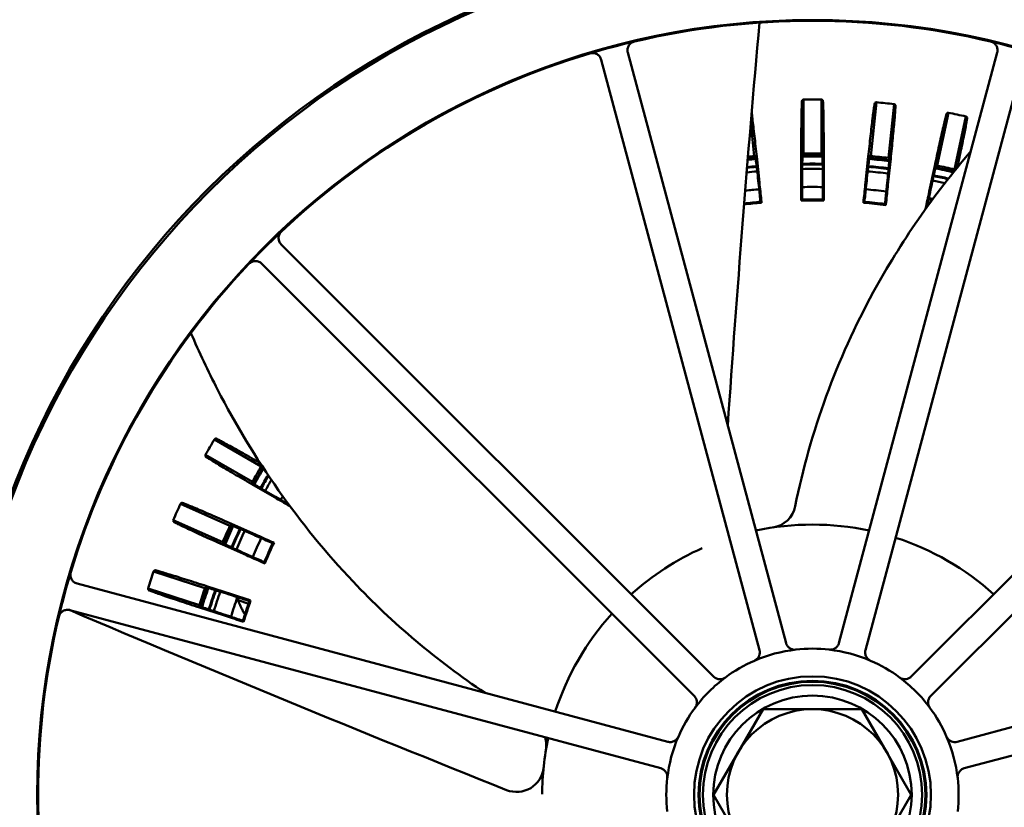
# Model space of a CAD drawing. Header units: millimetres. Extents: x 37 to 2483, y 37 to 1752.
# Tile 25 of 33: x 1572 to 1681, y 1076 to 1164. Entities that reach past the tile are written whole.
import ezdxf

# ---------------------------------------------------------------- set-up
doc = ezdxf.new("R2010")
doc.units = ezdxf.units.MM
doc.header["$LTSCALE"] = 6
doc.layers.add('Visible (ISO)', color=7, linetype='Continuous', lineweight=50)

msp = doc.modelspace()

# ---------------------------------------------------------------- linework, layer by layer
at = {"layer": 'Visible (ISO)'}
for p, q in [((1639.671, 1160.169), (1657.24, 1094.6)), ((1663.115, 1094.6), (1680.684, 1160.169)), ((1654.296, 1093.812), (1636.727, 1159.38)), ((1683.628, 1159.38), (1666.059, 1093.812)), ((1659.189, 1154.97), (1659.189, 1148.969)), ((1661.166, 1148.969), (1661.166, 1154.97)), ((1667.266, 1154.65), (1666.639, 1148.682)), ((1668.605, 1148.476), (1669.232, 1154.443)), ((1675.266, 1153.488), (1674.018, 1147.618)), ((1675.951, 1147.207), (1677.199, 1153.077)), ((1653.716, 1148.682), (1653.329, 1152.361)), ((1653.985, 1148.627), (1654.289, 1145.733)), ((1658.928, 1145.976), (1658.928, 1148.886)), ((1661.428, 1148.886), (1661.428, 1145.976)), ((1666.066, 1145.733), (1666.37, 1148.627)), ((1668.857, 1148.366), (1668.552, 1145.471)), ((1673.14, 1144.745), (1673.745, 1147.592)), ((1654.245, 1145.149), (1654.191, 1145.66)), ((1659.032, 1145.914), (1659.032, 1145.4)), ((1661.323, 1145.4), (1661.323, 1145.914)), ((1666.164, 1145.66), (1666.11, 1145.149)), ((1668.388, 1144.91), (1668.442, 1145.421)), ((1673.229, 1144.662), (1673.123, 1144.16)), ((1673.313, 1143.607), (1673.352, 1143.827)), ((1601.208, 1138.873), (1649.208, 1090.874)), ((1671.147, 1090.874), (1719.147, 1138.873)), ((1647.053, 1088.719), (1599.054, 1136.719)), ((1721.301, 1136.719), (1673.302, 1088.719)), ((1598.994, 1114.215), (1593.797, 1117.215)), ((1592.809, 1115.504), (1598.006, 1112.503)), ((1600.467, 1110.78), (1597.946, 1112.235)), ((1600.573, 1110.84), (1601.018, 1110.583)), ((1595.517, 1107.62), (1590.035, 1110.061)), ((1589.231, 1108.255), (1594.713, 1105.814)), ((1595.699, 1107.825), (1598.358, 1106.642)), ((1598.841, 1106.312), (1598.372, 1106.521)), ((1597.341, 1104.358), (1594.682, 1105.542)), ((1597.441, 1104.428), (1597.91, 1104.219)), ((1592.749, 1100.697), (1587.042, 1102.552)), ((1578.547, 1101.2), (1644.115, 1083.631)), ((1586.431, 1100.672), (1592.138, 1098.818)), ((1592.909, 1100.921), (1595.677, 1100.021)), ((1676.24, 1083.631), (1741.808, 1101.2)), ((1596.192, 1099.744), (1595.703, 1099.903)), ((1594.904, 1097.644), (1592.136, 1098.543)), ((1596.366, 1099.379), (1597.564, 1098.943)), ((1643.327, 1080.687), (1577.758, 1098.256)), ((1594.996, 1097.724), (1595.484, 1097.565)), ((1742.597, 1098.256), (1677.028, 1080.687)), ((1651.95, 1082.5), (1654.693, 1087.25)), ((1654.693, 1087.25), (1660.178, 1087.25)), ((1660.178, 1087.25), (1665.662, 1087.25)), ((1665.662, 1087.25), (1668.405, 1082.5)), ((1649.208, 1077.75), (1651.95, 1082.5)), ((1668.405, 1082.5), (1671.147, 1077.75)), ((1651.95, 1073), (1649.208, 1077.75)), ((1671.147, 1077.75), (1668.405, 1073))]:
    msp.add_line(p, q, dxfattribs=at)
for radius in [95, 94.75, 86.041, 13.15, 12.649, 12.55, 12.177, 11.01, 9.5]:
    msp.add_circle((1660.178, 1077.75), radius, dxfattribs=at)
for centre, radius, start, end in [((1660.178, 1077.75), 170.5, 111.13077, 174.95279), ((1660.178, 1077.75), 129, 106.7736, 169.63862), ((1660.178, 1077.75), 85.956, 76.70213, 103.29787), ((1660.178, 1077.75), 85.956, 103.29787, 106.70213), ((1660.178, 1077.75), 85.956, 73.29787, 76.70213), ((1660.178, 1077.75), 85.956, 106.70213, 133.29787), ((1660.178, 1077.75), 77.227, 89.26684, 90.73316), ((1660.178, 1077.75), 77.227, 83.26684, 84.73316), ((1660.178, 1077.75), 77.227, 77.26684, 78.73316), ((1660.178, 1077.75), 71.226, 95.20507, 95.76819), ((1660.178, 1077.75), 70.887, 89.09852, 90.90148), ((1660.178, 1077.75), 71, 89.10383, 90.89617), ((1660.178, 1077.75), 71.226, 89.20507, 90.79493), ((1660.178, 1077.75), 71.226, 83.20507, 84.79493), ((1660.178, 1077.75), 70.089, 95.0736, 95.93947), ((1660.178, 1077.75), 70.887, 95.09852, 95.81885), ((1660.178, 1077.75), 71, 95.10383, 95.80189), ((1660.178, 1077.75), 70.009, 89.07161, 90.92839), ((1660.178, 1077.75), 70.089, 89.0736, 90.9264), ((1660.178, 1077.75), 70.089, 83.0736, 84.9264), ((1660.178, 1077.75), 70.887, 83.09852, 84.90148), ((1660.178, 1077.75), 71, 83.10383, 84.89617), ((1660.178, 1077.75), 71.226, 77.20507, 78.79493), ((1660.178, 1077.75), 69.5, 95.06024, 96.03029), ((1660.178, 1077.75), 70.009, 95.07161, 95.95181), ((1660.178, 1077.75), 69.5, 89.06024, 90.93976), ((1660.178, 1077.75), 69.5, 83.06024, 84.93976), ((1660.178, 1077.75), 70.009, 83.07161, 84.92839), ((1660.178, 1077.75), 70.009, 77.59484, 78.92839), ((1660.178, 1077.75), 70.089, 77.56313, 78.9264), ((1660.178, 1077.75), 70.887, 77.24991, 78.90148), ((1660.178, 1077.75), 71, 77.20536, 78.89617), ((1660.178, 1077.75), 69.5, 77.79498, 78.93976), ((1660.178, 1077.75), 67.5, 95.02781, 96.34949), ((1660.178, 1077.75), 67.5, 89.02781, 90.97219), ((1660.178, 1077.75), 67.5, 83.02781, 84.97219), ((1660.178, 1077.75), 65.996, 94.91086, 96.6015), ((1660.178, 1077.75), 66.103, 95.00605, 96.58309), ((1660.178, 1077.75), 65.996, 88.91086, 91.08914), ((1660.178, 1077.75), 66.103, 89.00605, 90.99395), ((1660.178, 1077.75), 65.996, 82.91086, 85.08914), ((1660.178, 1077.75), 66.103, 83.00605, 84.99395), ((1660.178, 1077.75), 67.378, 78.72435, 78.97398), ((1660.178, 1077.75), 67.5, 78.58363, 78.97219), ((1660.178, 1077.75), 85.956, 133.29787, 136.70213), ((1660.178, 1077.75), 85.956, 136.70213, 163.29787), ((1660.178, 1077.75), 77.227, 149.26684, 150.73316), ((1660.178, 1077.75), 71.226, 149.20507, 150.79493), ((1660.178, 1077.75), 71, 149.20536, 150.89617), ((1660.178, 1077.75), 70.887, 149.24991, 150.90148), ((1660.178, 1077.75), 70.089, 149.56313, 150.9264), ((1660.178, 1077.75), 70.009, 149.59484, 150.92839), ((1660.178, 1077.75), 69.5, 149.79498, 150.93976), ((1660.178, 1077.75), 67.5, 150.58363, 150.97219), ((1660.178, 1077.75), 77.227, 155.26684, 156.73316), ((1655.321, 1110.39), 3, 278.46296, 348.66814), ((1660.178, 1077.75), 71.226, 155.20507, 156.79493), ((1660.178, 1077.75), 71, 155.10383, 156.89617), ((1660.178, 1077.75), 70.887, 155.09852, 156.90148), ((1660.178, 1077.75), 70.089, 155.0736, 156.9264), ((1660.178, 1077.75), 70.009, 155.07161, 156.92839), ((1660.178, 1077.75), 30, 77.91114, 102.08886), ((1660.178, 1077.75), 69.5, 155.06024, 156.93976), ((1660.178, 1077.75), 67.5, 155.02781, 156.97219), ((1660.178, 1077.75), 30, 47.91114, 72.08886), ((1660.178, 1077.75), 66.103, 155.00605, 156.99395), ((1660.178, 1077.75), 65.996, 154.91086, 157.08914), ((1660.178, 1077.75), 30, 114.08202, 132.08886), ((1660.178, 1077.75), 85.956, 163.29787, 166.70213), ((1660.178, 1077.75), 77.227, 161.26684, 162.73316), ((1660.178, 1077.75), 71.226, 161.20507, 162.79493), ((1660.178, 1077.75), 71, 161.10383, 162.89617), ((1660.178, 1077.75), 70.887, 161.09852, 162.90148), ((1660.178, 1077.75), 70.089, 161.0736, 162.9264), ((1660.178, 1077.75), 70.009, 161.07161, 162.92839), ((1660.178, 1077.75), 69.5, 161.06024, 162.93976), ((1660.178, 1077.75), 67.5, 161.02781, 162.97219), ((1660.178, 1077.75), 67.378, 161.02602, 161.27565), ((1660.178, 1077.75), 66.103, 161.00605, 162.99395), ((1660.178, 1077.75), 65.996, 160.91086, 163.08914), ((1660.178, 1077.75), 85.956, 166.70213, 193.29787), ((1660.178, 1077.75), 30, 137.91114, 162.08886), ((1660.178, 1077.75), 16.223, 96.57478, 113.42522), ((1660.178, 1077.75), 16.223, 83.42522, 96.57478), ((1660.178, 1077.75), 16.223, 66.57478, 83.42522), ((1660.178, 1077.75), 16.223, 113.42522, 126.57478), ((1660.178, 1077.75), 16.223, 53.42522, 66.57478), ((1660.178, 1077.75), 16.223, 126.57478, 143.42522), ((1660.178, 1077.75), 16.223, 36.57478, 53.42522), ((1660.178, 1077.75), 16.223, 143.42522, 156.57478), ((1660.178, 1077.75), 16.223, 23.42522, 36.57478), ((1660.178, 1077.75), 16.223, 156.57478, 173.42522), ((1660.178, 1077.75), 16.223, 6.57478, 23.42522), ((1660.178, 1077.75), 30, 167.91114, 179.90546), ((1627.634, 1083.217), 3, 350.46296, 17.63963), ((1627.344, 1081.06), 3, 248.2145, 354.24185), ((1660.178, 1077.75), 16.223, 173.42522, 186.57478), ((1660.178, 1077.75), 16.223, 353.42522, 6.57478)]:
    msp.add_arc(centre, radius, start, end, dxfattribs=at)
for centre, major_axis, start_param, end_param in [((1711.985, 1077.75), (103.622, 0), 2.1053979, 2.1071709), ((1608.37, 1077.75), (-103.622, 0), 4.1760144, 4.1777874), ((1711.701, 1072.334), (103.055, -10.831), 2.1053979, 2.1071709), ((1608.654, 1083.165), (-103.055, 10.831), 4.1760144, 4.1777874), ((1710.853, 1066.978), (101.358, -21.544), 2.1053979, 2.1071709), ((1609.502, 1088.521), (-101.358, 21.544), 4.1760144, 4.1777874), ((1612.632, 1072.752), (-95.099, -9.995), 4.1755804, 4.17686), ((1707.985, 1077.75), (95.622, 0), 2.1063253, 2.1076049), ((1612.37, 1077.75), (-95.622, 0), 4.1755804, 4.17686), ((1707.723, 1072.752), (95.099, -9.995), 2.1063253, 2.1076049), ((1612.632, 1082.747), (-95.099, 9.995), 4.1755804, 4.17686), ((1706.94, 1067.81), (93.533, -19.881), 2.1063253, 2.1076049), ((1613.415, 1087.689), (-93.533, 19.881), 4.1757899, 4.17686), ((1634.274, 1032.883), (-51.811, -89.74), 4.1760144, 4.1777874), ((1686.081, 1122.616), (51.811, 89.74), 2.1053979, 2.1071709), ((1636.274, 1036.347), (-47.811, -82.811), 4.1757899, 4.17686), ((1684.081, 1119.152), (47.811, 82.811), 2.1063253, 2.1076049), ((1639.106, 1030.421), (-42.147, -94.664), 4.1760144, 4.1777874), ((1681.249, 1125.078), (42.147, 94.664), 2.1053979, 2.1071709), ((1640.732, 1034.075), (-38.893, -87.355), 4.1755804, 4.17686), ((1679.623, 1121.424), (38.893, 87.355), 2.1063253, 2.1076049), ((1644.168, 1028.478), (-32.021, -98.551), 4.1760144, 4.1777874), ((1676.187, 1127.021), (32.021, 98.551), 2.1053979, 2.1071709), ((1645.404, 1032.282), (-29.549, -90.942), 4.1755804, 4.17686), ((1674.951, 1123.217), (29.549, 90.942), 2.1063253, 2.1076049)]:
    msp.add_ellipse(centre, major_axis=major_axis, ratio=0.8660474, start_param=start_param, end_param=end_param, dxfattribs=at)
for points, degree in [([(1654.292, 1163.504), (1652.963, 1148.602), (1651.801, 1133.684), (1650.767, 1118.758)], 3), ([(1659.032, 1145.4), (1659.032, 1144.9), (1659.032, 1144.376), (1659.031, 1143.843)], 3), ([(1661.324, 1143.843), (1661.323, 1144.376), (1661.323, 1144.9), (1661.323, 1145.4)], 3), ([(1654.409, 1143.601), (1654.353, 1144.13), (1654.297, 1144.652), (1654.245, 1145.149)], 3), ([(1666.11, 1145.149), (1666.058, 1144.652), (1666.002, 1144.13), (1665.946, 1143.601)], 3), ([(1668.227, 1143.361), (1668.281, 1143.891), (1668.336, 1144.413), (1668.388, 1144.91)], 3), ([(1654.523, 1143.507), (1654.466, 1143.554), (1654.409, 1143.601)], 2), ([(1654.528, 1143.503), (1654.525, 1143.505), (1654.523, 1143.507)], 2), ([(1658.923, 1143.733), (1658.925, 1143.735), (1658.928, 1143.738)], 2), ([(1658.928, 1143.738), (1658.979, 1143.79), (1659.031, 1143.843)], 2), ([(1661.428, 1143.738), (1661.376, 1143.79), (1661.324, 1143.843)], 2), ([(1661.432, 1143.733), (1661.43, 1143.735), (1661.428, 1143.738)], 2), ([(1665.827, 1143.503), (1665.83, 1143.505), (1665.832, 1143.507)], 2), ([(1665.832, 1143.507), (1665.889, 1143.554), (1665.946, 1143.601)], 2), ([(1668.318, 1143.246), (1668.272, 1143.303), (1668.227, 1143.361)], 2), ([(1668.322, 1143.241), (1668.32, 1143.243), (1668.318, 1143.246)], 2), ([(1673.123, 1144.16), (1673.043, 1143.786), (1672.96, 1143.398), (1672.876, 1143.003)], 3), ([(1673.352, 1143.827), (1673.381, 1143.784), (1673.411, 1143.741)], 2), ([(1601.018, 1110.583), (1601.349, 1110.392), (1601.692, 1110.193), (1602.041, 1109.991)], 3), ([(1600.265, 1105.68), (1599.778, 1105.895), (1599.298, 1106.108), (1598.841, 1106.312)], 3), ([(1600.403, 1105.731), (1600.334, 1105.705), (1600.265, 1105.68)], 2), ([(1600.409, 1105.733), (1600.406, 1105.732), (1600.403, 1105.731)], 2), ([(1597.91, 1104.219), (1598.366, 1104.016), (1598.846, 1103.802), (1599.332, 1103.585)], 3), ([(1599.386, 1103.447), (1599.359, 1103.516), (1599.332, 1103.585)], 2), ([(1599.388, 1103.441), (1599.387, 1103.444), (1599.386, 1103.447)], 2), ([(1597.673, 1099.264), (1597.166, 1099.428), (1596.667, 1099.589), (1596.192, 1099.744)], 3), ([(1596.474, 1099.153), (1596.42, 1099.266), (1596.366, 1099.379)], 2), ([(1597.805, 1099.33), (1597.739, 1099.297), (1597.673, 1099.264)], 2), ([(1597.811, 1099.333), (1597.808, 1099.331), (1597.805, 1099.33)], 2), ([(1577.695, 1098.271), (1593.793, 1091.415), (1609.982, 1084.769), (1626.231, 1078.275)], 3), ([(1595.484, 1097.565), (1595.959, 1097.411), (1596.458, 1097.248), (1596.965, 1097.083)], 3), ([(1597.033, 1096.952), (1596.999, 1097.018), (1596.965, 1097.083)], 2), ([(1597.036, 1096.947), (1597.034, 1096.949), (1597.033, 1096.952)], 2)]:
    msp.add_open_spline(points, degree=degree, dxfattribs=at)
for points, knots in [([(1640.406, 1161.401), (1640.28, 1161.371), (1640.16, 1161.317), (1639.948, 1161.165), (1639.858, 1161.069), (1639.72, 1160.849), (1639.673, 1160.726), (1639.639, 1160.526), (1639.634, 1160.454), (1639.641, 1160.31), (1639.652, 1160.239), (1639.671, 1160.169)], [0, 0, 0, 0, 0.03906104, 0.03906104, 0.07811836, 0.07811836, 0.11717824, 0.11717824, 0.13881494, 0.13881494, 0.1604525, 0.1604525, 0.1604525, 0.1604525]), ([(1680.684, 1160.169), (1680.718, 1160.295), (1680.727, 1160.426), (1680.694, 1160.684), (1680.652, 1160.809), (1680.523, 1161.035), (1680.438, 1161.135), (1680.278, 1161.26), (1680.217, 1161.298), (1680.087, 1161.36), (1680.019, 1161.384), (1679.949, 1161.401)], [0, 0, 0, 0, 0.03907392, 0.03907392, 0.07813969, 0.07813969, 0.11719879, 0.11719879, 0.13882577, 0.13882577, 0.16045321, 0.16045321, 0.16045321, 0.16045321]), ([(1636.727, 1159.38), (1636.694, 1159.506), (1636.636, 1159.624), (1636.478, 1159.831), (1636.379, 1159.918), (1636.155, 1160.05), (1636.031, 1160.093), (1635.83, 1160.122), (1635.758, 1160.124), (1635.614, 1160.113), (1635.543, 1160.1), (1635.474, 1160.079)], [0, 0, 0, 0, 0.03907392, 0.03907392, 0.07813969, 0.07813969, 0.11719879, 0.11719879, 0.13882577, 0.13882577, 0.16045321, 0.16045321, 0.16045321, 0.16045321]), ([(1658.928, 1148.886), (1658.928, 1149.257), (1658.928, 1149.661), (1658.931, 1150.453), (1658.933, 1150.841), (1658.938, 1151.525), (1658.941, 1151.885), (1658.949, 1152.556), (1658.954, 1152.868), (1658.963, 1153.392), (1658.968, 1153.652), (1658.98, 1154.101), (1658.986, 1154.29), (1658.998, 1154.573), (1659.005, 1154.694), (1659.018, 1154.848), (1659.025, 1154.885), (1659.031, 1154.889)], [-0.88878599, -0.88878599, -0.88878599, -0.88878599, -0.77769459, -0.77769459, -0.66660318, -0.66660318, -0.55549753, -0.55549753, -0.44439187, -0.44439187, -0.33328681, -0.33328681, -0.22218175, -0.22218175, -0.11109087, -0.11109087, -0.0052146, -0.0052146, -0.0052146, -0.0052146]), ([(1661.324, 1154.889), (1661.33, 1154.885), (1661.337, 1154.848), (1661.35, 1154.694), (1661.357, 1154.573), (1661.369, 1154.29), (1661.375, 1154.101), (1661.387, 1153.652), (1661.392, 1153.392), (1661.401, 1152.868), (1661.406, 1152.556), (1661.414, 1151.885), (1661.417, 1151.525), (1661.422, 1150.841), (1661.424, 1150.453), (1661.427, 1149.661), (1661.428, 1149.257), (1661.428, 1148.886)], [0.0052146, 0.0052146, 0.0052146, 0.0052146, 0.11109087, 0.11109087, 0.22218175, 0.22218175, 0.33328681, 0.33328681, 0.44439187, 0.44439187, 0.55549753, 0.55549753, 0.66660318, 0.66660318, 0.77769459, 0.77769459, 0.88878599, 0.88878599, 0.88878599, 0.88878599]), ([(1666.37, 1148.627), (1666.409, 1148.996), (1666.452, 1149.398), (1666.537, 1150.185), (1666.58, 1150.57), (1666.656, 1151.25), (1666.697, 1151.608), (1666.775, 1152.275), (1666.812, 1152.585), (1666.876, 1153.105), (1666.909, 1153.363), (1666.967, 1153.808), (1666.993, 1153.995), (1667.035, 1154.276), (1667.054, 1154.395), (1667.084, 1154.547), (1667.094, 1154.583), (1667.101, 1154.586)], [-0.88878599, -0.88878599, -0.88878599, -0.88878599, -0.77769459, -0.77769459, -0.66660318, -0.66660318, -0.55549753, -0.55549753, -0.44439187, -0.44439187, -0.33328681, -0.33328681, -0.22218175, -0.22218175, -0.11109087, -0.11109087, -0.0052146, -0.0052146, -0.0052146, -0.0052146]), ([(1669.381, 1154.346), (1669.387, 1154.342), (1669.389, 1154.305), (1669.387, 1154.15), (1669.381, 1154.029), (1669.363, 1153.746), (1669.349, 1153.558), (1669.314, 1153.11), (1669.292, 1152.851), (1669.247, 1152.329), (1669.219, 1152.018), (1669.156, 1151.349), (1669.122, 1150.991), (1669.055, 1150.31), (1669.017, 1149.925), (1668.937, 1149.137), (1668.895, 1148.734), (1668.857, 1148.366)], [0.0052146, 0.0052146, 0.0052146, 0.0052146, 0.11109087, 0.11109087, 0.22218175, 0.22218175, 0.33328681, 0.33328681, 0.44439187, 0.44439187, 0.55549753, 0.55549753, 0.66660318, 0.66660318, 0.77769459, 0.77769459, 0.88878599, 0.88878599, 0.88878599, 0.88878599]), ([(1653.426, 1153.515), (1653.453, 1153.309), (1653.482, 1153.078), (1653.543, 1152.585), (1653.58, 1152.275), (1653.658, 1151.608), (1653.699, 1151.25), (1653.775, 1150.57), (1653.818, 1150.185), (1653.903, 1149.398), (1653.946, 1148.996), (1653.985, 1148.627)], [0.34484352, 0.34484352, 0.34484352, 0.34484352, 0.44439187, 0.44439187, 0.55549753, 0.55549753, 0.66660318, 0.66660318, 0.77769459, 0.77769459, 0.88878599, 0.88878599, 0.88878599, 0.88878599]), ([(1673.745, 1147.592), (1673.822, 1147.954), (1673.907, 1148.349), (1674.074, 1149.124), (1674.157, 1149.502), (1674.304, 1150.171), (1674.382, 1150.522), (1674.529, 1151.177), (1674.598, 1151.481), (1674.716, 1151.992), (1674.776, 1152.245), (1674.88, 1152.682), (1674.926, 1152.865), (1674.996, 1153.14), (1675.028, 1153.257), (1675.074, 1153.405), (1675.088, 1153.439), (1675.095, 1153.441)], [-0.88878599, -0.88878599, -0.88878599, -0.88878599, -0.77769459, -0.77769459, -0.66660318, -0.66660318, -0.55549753, -0.55549753, -0.44439187, -0.44439187, -0.33328681, -0.33328681, -0.22218175, -0.22218175, -0.11109087, -0.11109087, -0.0052146, -0.0052146, -0.0052146, -0.0052146]), ([(1677.337, 1152.965), (1677.342, 1152.96), (1677.341, 1152.923), (1677.322, 1152.769), (1677.304, 1152.649), (1677.256, 1152.369), (1677.223, 1152.184), (1677.141, 1151.742), (1677.093, 1151.487), (1676.993, 1150.972), (1676.932, 1150.666), (1676.8, 1150.008), (1676.729, 1149.655), (1676.591, 1148.985), (1676.513, 1148.605), (1676.378, 1147.959), (1676.323, 1147.696), (1676.269, 1147.442)], [0.0052146, 0.0052146, 0.0052146, 0.0052146, 0.11109087, 0.11109087, 0.22218175, 0.22218175, 0.33328681, 0.33328681, 0.44439187, 0.44439187, 0.55549753, 0.55549753, 0.66660318, 0.66660318, 0.77769459, 0.77769459, 0.85190377, 0.85190377, 0.85190377, 0.85190377]), ([(1654.191, 1145.66), (1654.153, 1146.028), (1654.106, 1146.462), (1654.029, 1147.142), (1653.986, 1147.509), (1653.922, 1148.029), (1653.89, 1148.274), (1653.849, 1148.551), (1653.833, 1148.636), (1653.826, 1148.639)], [1.33301364, 1.33301364, 1.33301364, 1.33301364, 1.44410302, 1.44410302, 1.55520809, 1.55520809, 1.66631365, 1.66631365, 1.77479722, 1.77479722, 1.77479722, 1.77479722]), ([(1658.262, 1109.801), (1659.918, 1118.062), (1662.898, 1126.152), (1669.962, 1139.116), (1673.621, 1144.384), (1677.751, 1149.222)], [0, 0, 0, 0, 2.5286375, 2.5286375, 4.4292929, 4.4292929, 4.4292929, 4.4292929]), ([(1659.084, 1148.915), (1659.078, 1148.911), (1659.07, 1148.825), (1659.059, 1148.545), (1659.052, 1148.298), (1659.043, 1147.774), (1659.039, 1147.404), (1659.034, 1146.72), (1659.032, 1146.284), (1659.032, 1145.914)], [0.00260771, 0.00260771, 0.00260771, 0.00260771, 0.11109127, 0.11109127, 0.22219683, 0.22219683, 0.33330191, 0.33330191, 0.44439128, 0.44439128, 0.44439128, 0.44439128]), ([(1661.323, 1145.914), (1661.323, 1146.284), (1661.321, 1146.72), (1661.316, 1147.404), (1661.312, 1147.774), (1661.303, 1148.298), (1661.296, 1148.545), (1661.285, 1148.825), (1661.277, 1148.911), (1661.271, 1148.915)], [1.33301364, 1.33301364, 1.33301364, 1.33301364, 1.44410302, 1.44410302, 1.55520809, 1.55520809, 1.66631365, 1.66631365, 1.77479722, 1.77479722, 1.77479722, 1.77479722]), ([(1666.529, 1148.639), (1666.522, 1148.636), (1666.506, 1148.551), (1666.465, 1148.274), (1666.433, 1148.029), (1666.369, 1147.509), (1666.326, 1147.142), (1666.249, 1146.462), (1666.202, 1146.028), (1666.164, 1145.66)], [0.00260771, 0.00260771, 0.00260771, 0.00260771, 0.11109127, 0.11109127, 0.22219683, 0.22219683, 0.33330191, 0.33330191, 0.44439128, 0.44439128, 0.44439128, 0.44439128]), ([(1668.442, 1145.421), (1668.48, 1145.789), (1668.524, 1146.223), (1668.591, 1146.904), (1668.625, 1147.272), (1668.671, 1147.793), (1668.69, 1148.04), (1668.708, 1148.32), (1668.71, 1148.406), (1668.704, 1148.411)], [1.33301364, 1.33301364, 1.33301364, 1.33301364, 1.44410302, 1.44410302, 1.55520809, 1.55520809, 1.66631365, 1.66631365, 1.77479722, 1.77479722, 1.77479722, 1.77479722]), ([(1673.904, 1147.587), (1673.897, 1147.584), (1673.872, 1147.502), (1673.802, 1147.23), (1673.745, 1146.99), (1673.627, 1146.479), (1673.546, 1146.119), (1673.399, 1145.451), (1673.306, 1145.025), (1673.229, 1144.662)], [0.00260771, 0.00260771, 0.00260771, 0.00260771, 0.11109127, 0.11109127, 0.22219683, 0.22219683, 0.33330191, 0.33330191, 0.44439128, 0.44439128, 0.44439128, 0.44439128]), ([(1654.289, 1145.733), (1654.354, 1145.119), (1654.425, 1144.449), (1654.507, 1143.695), (1654.517, 1143.599), (1654.528, 1143.503)], [1.48105001, 1.48105001, 1.48105001, 1.48105001, 1.66620492, 1.66620492, 1.69353877, 1.69353877, 1.69353877, 1.69353877]), ([(1658.923, 1143.733), (1658.923, 1143.83), (1658.924, 1143.927), (1658.926, 1144.684), (1658.928, 1145.358), (1658.928, 1145.976)], [4.23142163, 4.23142163, 4.23142163, 4.23142163, 4.25875548, 4.25875548, 4.44391039, 4.44391039, 4.44391039, 4.44391039]), ([(1661.428, 1145.976), (1661.428, 1145.358), (1661.429, 1144.684), (1661.431, 1143.927), (1661.432, 1143.83), (1661.432, 1143.733)], [1.48105001, 1.48105001, 1.48105001, 1.48105001, 1.66620492, 1.66620492, 1.69353877, 1.69353877, 1.69353877, 1.69353877]), ([(1665.827, 1143.503), (1665.838, 1143.599), (1665.848, 1143.695), (1665.93, 1144.449), (1666.001, 1145.119), (1666.066, 1145.733)], [4.23142163, 4.23142163, 4.23142163, 4.23142163, 4.25875548, 4.25875548, 4.44391039, 4.44391039, 4.44391039, 4.44391039]), ([(1668.552, 1145.471), (1668.488, 1144.857), (1668.418, 1144.187), (1668.342, 1143.433), (1668.332, 1143.337), (1668.322, 1143.241)], [1.48105001, 1.48105001, 1.48105001, 1.48105001, 1.66620492, 1.66620492, 1.69353877, 1.69353877, 1.69353877, 1.69353877]), ([(1672.72, 1142.785), (1672.723, 1142.802), (1672.727, 1142.82), (1672.87, 1143.482), (1673.012, 1144.141), (1673.14, 1144.745)], [4.25382072, 4.25382072, 4.25382072, 4.25382072, 4.25875548, 4.25875548, 4.44391039, 4.44391039, 4.44391039, 4.44391039]), ([(1601.23, 1140.308), (1601.135, 1140.219), (1601.058, 1140.112), (1600.951, 1139.875), (1600.921, 1139.747), (1600.911, 1139.487), (1600.932, 1139.357), (1601.002, 1139.167), (1601.034, 1139.102), (1601.112, 1138.981), (1601.157, 1138.924), (1601.208, 1138.873)], [0, 0, 0, 0, 0.03906104, 0.03906104, 0.07811836, 0.07811836, 0.11717824, 0.11717824, 0.13881494, 0.13881494, 0.1604525, 0.1604525, 0.1604525, 0.1604525]), ([(1599.054, 1136.719), (1598.961, 1136.811), (1598.852, 1136.884), (1598.612, 1136.985), (1598.483, 1137.011), (1598.223, 1137.013), (1598.094, 1136.988), (1597.906, 1136.912), (1597.842, 1136.878), (1597.723, 1136.797), (1597.668, 1136.75), (1597.619, 1136.698)], [0, 0, 0, 0, 0.03907392, 0.03907392, 0.07813969, 0.07813969, 0.11719879, 0.11719879, 0.13882577, 0.13882577, 0.16045321, 0.16045321, 0.16045321, 0.16045321]), ([(1623.83, 1089.066), (1618.508, 1092.612), (1613.57, 1096.789), (1603.21, 1107.739), (1598.125, 1115.014), (1593.085, 1124.805), (1592.101, 1126.899), (1591.191, 1129.027)], [0.617527, 0.617527, 0.617527, 0.617527, 2.5286375, 2.5286375, 5.139675, 5.139675, 5.8322009, 5.8322009, 5.8322009, 5.8322009]), ([(1593.946, 1117.312), (1593.952, 1117.315), (1593.987, 1117.303), (1594.128, 1117.237), (1594.236, 1117.183), (1594.487, 1117.051), (1594.654, 1116.962), (1595.048, 1116.748), (1595.277, 1116.623), (1595.735, 1116.369), (1596.007, 1116.217), (1596.593, 1115.888), (1596.906, 1115.711), (1597.501, 1115.373), (1597.838, 1115.181), (1598.411, 1114.853), (1598.643, 1114.719), (1598.868, 1114.59)], [0.0052146, 0.0052146, 0.0052146, 0.0052146, 0.11109087, 0.11109087, 0.22218175, 0.22218175, 0.33328681, 0.33328681, 0.44439187, 0.44439187, 0.55549753, 0.55549753, 0.66660318, 0.66660318, 0.77769459, 0.77769459, 0.85190377, 0.85190377, 0.85190377, 0.85190377]), ([(1597.946, 1112.235), (1597.625, 1112.421), (1597.276, 1112.623), (1596.591, 1113.022), (1596.256, 1113.217), (1595.666, 1113.564), (1595.356, 1113.747), (1594.779, 1114.089), (1594.511, 1114.249), (1594.062, 1114.519), (1593.839, 1114.654), (1593.456, 1114.888), (1593.296, 1114.988), (1593.057, 1115.14), (1592.955, 1115.206), (1592.828, 1115.295), (1592.8, 1115.319), (1592.8, 1115.326)], [-0.88878599, -0.88878599, -0.88878599, -0.88878599, -0.77769459, -0.77769459, -0.66660318, -0.66660318, -0.55549753, -0.55549753, -0.44439187, -0.44439187, -0.33328681, -0.33328681, -0.22218175, -0.22218175, -0.11109087, -0.11109087, -0.0052146, -0.0052146, -0.0052146, -0.0052146]), ([(1598, 1112.385), (1598, 1112.378), (1598.071, 1112.328), (1598.308, 1112.178), (1598.518, 1112.049), (1598.968, 1111.779), (1599.285, 1111.591), (1599.876, 1111.244), (1600.252, 1111.025), (1600.573, 1110.84)], [0.00260771, 0.00260771, 0.00260771, 0.00260771, 0.11109127, 0.11109127, 0.22219683, 0.22219683, 0.33330191, 0.33330191, 0.44439128, 0.44439128, 0.44439128, 0.44439128]), ([(1602.201, 1109.775), (1602.186, 1109.784), (1602.17, 1109.793), (1601.585, 1110.134), (1601.001, 1110.471), (1600.467, 1110.78)], [4.25382073, 4.25382073, 4.25382073, 4.25382073, 4.25875548, 4.25875548, 4.44391039, 4.44391039, 4.44391039, 4.44391039]), ([(1590.174, 1110.172), (1590.179, 1110.176), (1590.216, 1110.167), (1590.362, 1110.117), (1590.475, 1110.074), (1590.739, 1109.97), (1590.914, 1109.899), (1591.329, 1109.727), (1591.569, 1109.626), (1592.051, 1109.421), (1592.338, 1109.298), (1592.954, 1109.032), (1593.284, 1108.889), (1593.912, 1108.615), (1594.266, 1108.46), (1594.991, 1108.14), (1595.361, 1107.976), (1595.699, 1107.825)], [0.0052146, 0.0052146, 0.0052146, 0.0052146, 0.11109087, 0.11109087, 0.22218175, 0.22218175, 0.33328681, 0.33328681, 0.44439187, 0.44439187, 0.55549753, 0.55549753, 0.66660318, 0.66660318, 0.77769459, 0.77769459, 0.88878599, 0.88878599, 0.88878599, 0.88878599]), ([(1594.682, 1105.542), (1594.344, 1105.692), (1593.975, 1105.857), (1593.252, 1106.182), (1592.899, 1106.341), (1592.276, 1106.624), (1591.949, 1106.774), (1591.338, 1107.054), (1591.055, 1107.185), (1590.581, 1107.406), (1590.345, 1107.517), (1589.94, 1107.71), (1589.77, 1107.793), (1589.516, 1107.919), (1589.408, 1107.975), (1589.273, 1108.05), (1589.242, 1108.071), (1589.241, 1108.078)], [-0.88878599, -0.88878599, -0.88878599, -0.88878599, -0.77769459, -0.77769459, -0.66660318, -0.66660318, -0.55549753, -0.55549753, -0.44439187, -0.44439187, -0.33328681, -0.33328681, -0.22218175, -0.22218175, -0.11109087, -0.11109087, -0.0052146, -0.0052146, -0.0052146, -0.0052146]), ([(1598.372, 1106.521), (1598.034, 1106.671), (1597.635, 1106.847), (1597.008, 1107.121), (1596.669, 1107.267), (1596.186, 1107.472), (1595.958, 1107.567), (1595.697, 1107.67), (1595.616, 1107.698), (1595.609, 1107.694)], [1.33301364, 1.33301364, 1.33301364, 1.33301364, 1.44410302, 1.44410302, 1.55520809, 1.55520809, 1.66631365, 1.66631365, 1.77479722, 1.77479722, 1.77479722, 1.77479722]), ([(1598.358, 1106.642), (1598.922, 1106.39), (1599.538, 1106.117), (1600.231, 1105.812), (1600.32, 1105.772), (1600.409, 1105.733)], [1.48105001, 1.48105001, 1.48105001, 1.48105001, 1.66620492, 1.66620492, 1.69353877, 1.69353877, 1.69353877, 1.69353877]), ([(1594.72, 1105.696), (1594.721, 1105.689), (1594.797, 1105.647), (1595.048, 1105.522), (1595.271, 1105.416), (1595.746, 1105.195), (1596.082, 1105.04), (1596.705, 1104.757), (1597.102, 1104.579), (1597.441, 1104.428)], [0.00260771, 0.00260771, 0.00260771, 0.00260771, 0.11109127, 0.11109127, 0.22219683, 0.22219683, 0.33330191, 0.33330191, 0.44439128, 0.44439128, 0.44439128, 0.44439128]), ([(1599.388, 1103.441), (1599.3, 1103.481), (1599.212, 1103.521), (1598.521, 1103.832), (1597.905, 1104.107), (1597.341, 1104.358)], [4.23142163, 4.23142163, 4.23142163, 4.23142163, 4.25875548, 4.25875548, 4.44391039, 4.44391039, 4.44391039, 4.44391039]), ([(1577.848, 1102.453), (1577.81, 1102.328), (1577.798, 1102.197), (1577.823, 1101.938), (1577.861, 1101.812), (1577.983, 1101.582), (1578.066, 1101.48), (1578.221, 1101.351), (1578.282, 1101.311), (1578.41, 1101.245), (1578.477, 1101.218), (1578.547, 1101.2)], [0, 0, 0, 0, 0.03906104, 0.03906104, 0.07811836, 0.07811836, 0.11717824, 0.11717824, 0.13881494, 0.13881494, 0.1604525, 0.1604525, 0.1604525, 0.1604525]), ([(1587.168, 1102.677), (1587.173, 1102.682), (1587.21, 1102.677), (1587.361, 1102.642), (1587.478, 1102.611), (1587.752, 1102.535), (1587.933, 1102.482), (1588.363, 1102.355), (1588.613, 1102.28), (1589.114, 1102.126), (1589.412, 1102.034), (1590.053, 1101.834), (1590.396, 1101.726), (1591.048, 1101.52), (1591.417, 1101.402), (1592.172, 1101.16), (1592.556, 1101.035), (1592.909, 1100.921)], [0.0052146, 0.0052146, 0.0052146, 0.0052146, 0.11109087, 0.11109087, 0.22218175, 0.22218175, 0.33328681, 0.33328681, 0.44439187, 0.44439187, 0.55549753, 0.55549753, 0.66660318, 0.66660318, 0.77769459, 0.77769459, 0.88878599, 0.88878599, 0.88878599, 0.88878599]), ([(1595.703, 1099.903), (1595.351, 1100.017), (1594.936, 1100.15), (1594.284, 1100.357), (1593.931, 1100.467), (1593.43, 1100.62), (1593.193, 1100.691), (1592.923, 1100.766), (1592.839, 1100.785), (1592.833, 1100.781)], [1.33301364, 1.33301364, 1.33301364, 1.33301364, 1.44410302, 1.44410302, 1.55520809, 1.55520809, 1.66631365, 1.66631365, 1.77479722, 1.77479722, 1.77479722, 1.77479722]), ([(1592.136, 1098.543), (1591.784, 1098.658), (1591.399, 1098.783), (1590.647, 1099.031), (1590.279, 1099.152), (1589.63, 1099.369), (1589.289, 1099.483), (1588.652, 1099.698), (1588.357, 1099.798), (1587.862, 1099.969), (1587.616, 1100.055), (1587.193, 1100.204), (1587.015, 1100.269), (1586.749, 1100.368), (1586.636, 1100.412), (1586.494, 1100.472), (1586.461, 1100.49), (1586.46, 1100.497)], [-0.88878599, -0.88878599, -0.88878599, -0.88878599, -0.77769459, -0.77769459, -0.66660318, -0.66660318, -0.55549753, -0.55549753, -0.44439187, -0.44439187, -0.33328681, -0.33328681, -0.22218175, -0.22218175, -0.11109087, -0.11109087, -0.0052146, -0.0052146, -0.0052146, -0.0052146]), ([(1595.677, 1100.021), (1596.264, 1099.831), (1596.905, 1099.623), (1597.626, 1099.392), (1597.719, 1099.362), (1597.811, 1099.333)], [1.48105001, 1.48105001, 1.48105001, 1.48105001, 1.66620492, 1.66620492, 1.69353877, 1.69353877, 1.69353877, 1.69353877]), ([(1592.157, 1098.701), (1592.159, 1098.694), (1592.239, 1098.66), (1592.502, 1098.562), (1592.735, 1098.48), (1593.23, 1098.309), (1593.58, 1098.191), (1594.229, 1097.975), (1594.643, 1097.839), (1594.996, 1097.724)], [0.00260771, 0.00260771, 0.00260771, 0.00260771, 0.11109127, 0.11109127, 0.22219683, 0.22219683, 0.33330191, 0.33330191, 0.44439128, 0.44439128, 0.44439128, 0.44439128]), ([(1596.474, 1099.153), (1596.475, 1099.151), (1596.484, 1099.133), (1596.518, 1099.062), (1596.545, 1099.006), (1596.621, 1098.849), (1596.674, 1098.739), (1596.786, 1098.508), (1596.845, 1098.387), (1596.969, 1098.133), (1597.035, 1097.999), (1597.101, 1097.864), (1597.102, 1097.862), (1597.103, 1097.86)], [0, 0, 0, 0, 0.02779252, 0.02779252, 0.06002514, 0.06002514, 0.10365911, 0.10365911, 0.14555136, 0.14555136, 0.18962265, 0.18962265, 0.19026198, 0.19026198, 0.19026198, 0.19026198]), ([(1577.758, 1098.256), (1577.632, 1098.29), (1577.501, 1098.299), (1577.243, 1098.266), (1577.118, 1098.224), (1576.892, 1098.095), (1576.792, 1098.01), (1576.667, 1097.85), (1576.629, 1097.789), (1576.567, 1097.659), (1576.543, 1097.591), (1576.526, 1097.521)], [0, 0, 0, 0, 0.03907392, 0.03907392, 0.07813969, 0.07813969, 0.11719879, 0.11719879, 0.13882577, 0.13882577, 0.16045321, 0.16045321, 0.16045321, 0.16045321]), ([(1597.036, 1096.947), (1596.944, 1096.977), (1596.852, 1097.007), (1596.132, 1097.244), (1595.491, 1097.453), (1594.904, 1097.644)], [4.23142163, 4.23142163, 4.23142163, 4.23142163, 4.25875548, 4.25875548, 4.44391039, 4.44391039, 4.44391039, 4.44391039]), ([(1657.24, 1094.6), (1657.273, 1094.475), (1657.331, 1094.357), (1657.489, 1094.149), (1657.588, 1094.062), (1657.793, 1093.942), (1657.894, 1093.903), (1658.105, 1093.858), (1658.213, 1093.853), (1658.32, 1093.866)], [0, 0, 0, 0, 0.0390857, 0.0390857, 0.0781575, 0.0781575, 0.11045924, 0.11045924, 0.14276002, 0.14276002, 0.14276002, 0.14276002]), ([(1662.035, 1093.866), (1662.164, 1093.851), (1662.295, 1093.861), (1662.546, 1093.932), (1662.663, 1093.991), (1662.851, 1094.138), (1662.924, 1094.218), (1663.043, 1094.397), (1663.087, 1094.496), (1663.115, 1094.6)], [0, 0, 0, 0, 0.03905203, 0.03905203, 0.07810605, 0.07810605, 0.11043064, 0.11043064, 0.14275839, 0.14275839, 0.14275839, 0.14275839]), ([(1653.728, 1092.635), (1653.848, 1092.687), (1653.956, 1092.762), (1654.137, 1092.948), (1654.209, 1093.058), (1654.298, 1093.279), (1654.322, 1093.385), (1654.335, 1093.6), (1654.324, 1093.708), (1654.296, 1093.812)], [0, 0, 0, 0, 0.03905203, 0.03905203, 0.07810605, 0.07810605, 0.11043064, 0.11043064, 0.14275839, 0.14275839, 0.14275839, 0.14275839]), ([(1666.059, 1093.812), (1666.025, 1093.686), (1666.016, 1093.555), (1666.049, 1093.296), (1666.091, 1093.172), (1666.209, 1092.965), (1666.277, 1092.88), (1666.437, 1092.737), (1666.528, 1092.678), (1666.627, 1092.635)], [0, 0, 0, 0, 0.0390857, 0.0390857, 0.0781575, 0.0781575, 0.11045924, 0.11045924, 0.14276002, 0.14276002, 0.14276002, 0.14276002]), ([(1649.208, 1090.874), (1649.3, 1090.782), (1649.409, 1090.709), (1649.65, 1090.608), (1649.778, 1090.582), (1650.016, 1090.58), (1650.123, 1090.597), (1650.328, 1090.664), (1650.424, 1090.714), (1650.511, 1090.778)], [0, 0, 0, 0, 0.0390857, 0.0390857, 0.0781575, 0.0781575, 0.11045924, 0.11045924, 0.14276002, 0.14276002, 0.14276002, 0.14276002]), ([(1669.844, 1090.778), (1669.949, 1090.7), (1670.068, 1090.644), (1670.32, 1090.58), (1670.451, 1090.573), (1670.687, 1090.606), (1670.79, 1090.638), (1670.983, 1090.734), (1671.071, 1090.798), (1671.147, 1090.874)], [0, 0, 0, 0, 0.03905203, 0.03905203, 0.07810605, 0.07810605, 0.11043064, 0.11043064, 0.14275839, 0.14275839, 0.14275839, 0.14275839]), ([(1647.149, 1087.416), (1647.227, 1087.521), (1647.283, 1087.64), (1647.347, 1087.892), (1647.354, 1088.023), (1647.321, 1088.259), (1647.289, 1088.362), (1647.193, 1088.555), (1647.129, 1088.643), (1647.053, 1088.719)], [0, 0, 0, 0, 0.03905203, 0.03905203, 0.07810605, 0.07810605, 0.11043064, 0.11043064, 0.14275839, 0.14275839, 0.14275839, 0.14275839]), ([(1673.302, 1088.719), (1673.21, 1088.627), (1673.137, 1088.518), (1673.036, 1088.277), (1673.01, 1088.149), (1673.008, 1087.911), (1673.025, 1087.804), (1673.092, 1087.599), (1673.142, 1087.503), (1673.206, 1087.416)], [0, 0, 0, 0, 0.0390857, 0.0390857, 0.0781575, 0.0781575, 0.11045924, 0.11045924, 0.14276002, 0.14276002, 0.14276002, 0.14276002]), ([(1644.115, 1083.631), (1644.241, 1083.597), (1644.372, 1083.588), (1644.631, 1083.621), (1644.755, 1083.663), (1644.962, 1083.781), (1645.047, 1083.849), (1645.19, 1084.009), (1645.249, 1084.1), (1645.292, 1084.199)], [0, 0, 0, 0, 0.0390857, 0.0390857, 0.0781575, 0.0781575, 0.11045924, 0.11045924, 0.14276002, 0.14276002, 0.14276002, 0.14276002]), ([(1675.063, 1084.199), (1675.115, 1084.08), (1675.19, 1083.971), (1675.376, 1083.79), (1675.486, 1083.718), (1675.707, 1083.629), (1675.813, 1083.605), (1676.028, 1083.592), (1676.136, 1083.603), (1676.24, 1083.631)], [0, 0, 0, 0, 0.03905203, 0.03905203, 0.07810605, 0.07810605, 0.11043064, 0.11043064, 0.14275839, 0.14275839, 0.14275839, 0.14275839]), ([(1644.061, 1079.607), (1644.076, 1079.736), (1644.066, 1079.867), (1643.995, 1080.118), (1643.936, 1080.235), (1643.789, 1080.423), (1643.709, 1080.496), (1643.53, 1080.615), (1643.431, 1080.659), (1643.327, 1080.687)], [0, 0, 0, 0, 0.03905203, 0.03905203, 0.07810605, 0.07810605, 0.11043064, 0.11043064, 0.14275839, 0.14275839, 0.14275839, 0.14275839]), ([(1677.028, 1080.687), (1676.903, 1080.654), (1676.785, 1080.596), (1676.577, 1080.438), (1676.49, 1080.339), (1676.37, 1080.134), (1676.331, 1080.033), (1676.286, 1079.822), (1676.281, 1079.714), (1676.294, 1079.607)], [0, 0, 0, 0, 0.0390857, 0.0390857, 0.0781575, 0.0781575, 0.11045924, 0.11045924, 0.14276002, 0.14276002, 0.14276002, 0.14276002])]:
    msp.add_open_spline(points, degree=3, knots=knots, dxfattribs=at)

doc.saveas('drawing.dxf')
